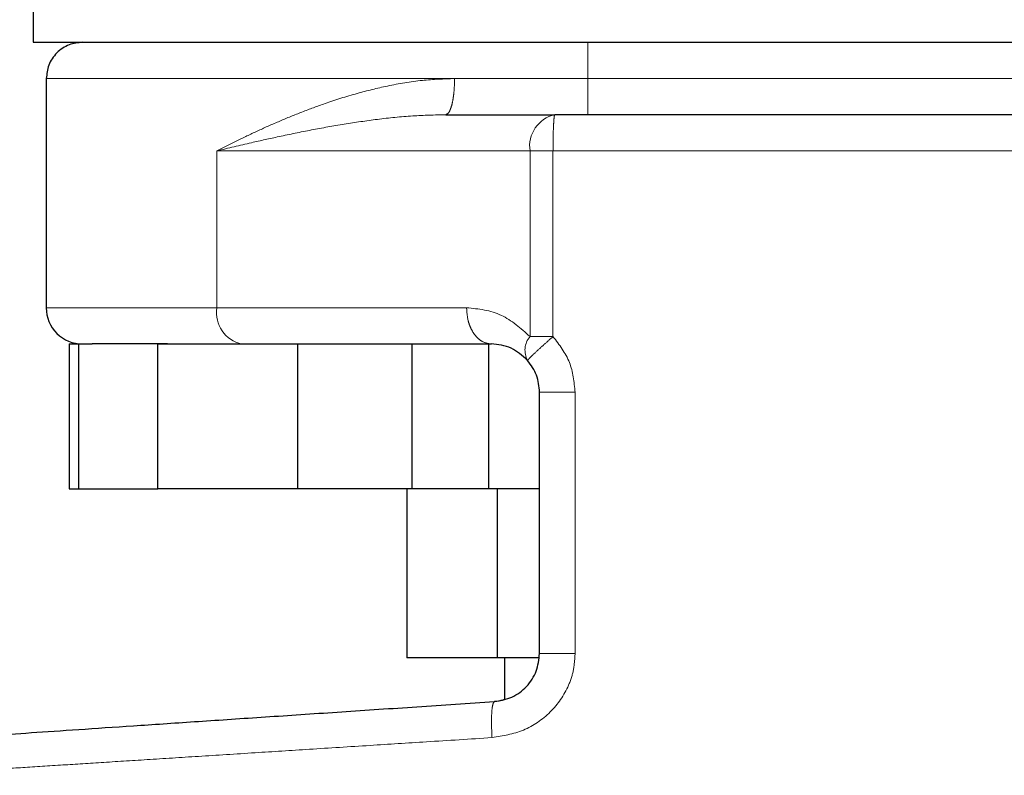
# Model space of a CAD drawing. Header units: millimetres. Extents: x 31 to 245, y 68 to 148.
# Tile 41 of 72: x 163.83 to 165.25, y 68.6 to 69.68. Entities that reach past the tile are written whole.
import ezdxf

# ---------------------------------------------------------------- set-up
doc = ezdxf.new("R2010")
doc.units = ezdxf.units.MM
doc.linetypes.add('PHANTOM', pattern=[12.7, 6.35, -1.27, 1.27, -1.27, 1.27, -1.27])

msp = doc.modelspace()

# ---------------------------------------------------------------- linework, layer by layer
at = {"color": 7, "linetype": 'Continuous', "lineweight": 25}
for p, q in [((163.8509, 69.7613), (163.8509, 69.6498)), ((163.8509, 69.6498), (165.4471, 69.6498)), ((163.87, 69.5977), (163.87, 69.2681)), ((164.4445, 69.5457), (164.6015, 69.5457)), ((163.9029, 69.216), (163.9029, 69.0078)), ((163.9029, 69.216), (163.9166, 69.216)), ((163.9166, 69.0078), (163.9166, 69.216)), ((163.9166, 69.216), (163.9361, 69.216)), ((164.0305, 69.0078), (164.0305, 69.216)), ((164.0305, 69.216), (164.2317, 69.216)), ((164.2317, 69.0078), (164.2317, 69.216)), ((164.2317, 69.216), (164.2384, 69.216)), ((164.2384, 69.216), (164.5102, 69.216)), ((164.3956, 69.216), (164.3956, 69.0078)), ((164.5067, 69.0078), (164.5067, 69.216)), ((164.5796, 68.7711), (164.5796, 69.1466)), ((163.9029, 69.0078), (163.9166, 69.0078)), ((163.9166, 69.0078), (164.0305, 69.0078)), ((164.2317, 69.0078), (164.0305, 69.0078)), ((164.3956, 69.0078), (164.2317, 69.0078)), ((164.3886, 69.0078), (164.3886, 68.7649)), ((164.5067, 69.0078), (164.3956, 69.0078)), ((164.5796, 69.0078), (164.5067, 69.0078)), ((164.5188, 69.0078), (164.5188, 68.7649)), ((164.5188, 68.7649), (164.3886, 68.7649)), ((164.5784, 68.7649), (164.5188, 68.7649)), ((164.529, 68.7649), (164.529, 68.7056))]:
    msp.add_line(p, q, dxfattribs=at)
at = {"color": 8, "linetype": 'PHANTOM', "lineweight": 18}
for p, q in [((163.87, 69.5977), (164.4574, 69.5977)), ((164.4574, 69.5977), (164.649, 69.5977)), ((164.649, 69.5977), (165.428, 69.5977)), ((164.1154, 69.2681), (164.1154, 69.4936)), ((164.1154, 69.4936), (164.5659, 69.4936)), ((164.5659, 69.2267), (164.5659, 69.4936)), ((164.5659, 69.4936), (164.5989, 69.4936)), ((164.5989, 69.4936), (165.4362, 69.4936)), ((164.5989, 69.2267), (164.5989, 69.4936)), ((164.1154, 69.2681), (163.87, 69.2681)), ((164.4746, 69.2681), (164.1154, 69.2681)), ((164.5989, 69.2267), (164.5659, 69.2267)), ((164.6307, 68.7711), (164.6307, 69.1466)), ((164.6307, 68.7711), (164.5796, 68.7711))]:
    msp.add_line(p, q, dxfattribs=at)
for centre, radius, start, end in [((164.6116, 69.5005), 0.0463, 102.5957, 188.5904), ((164.1612, 69.2611), 0.0463, 171.4111, 257.4045), ((164.5889, 69.207), 0.0303, 139.4527, 208.9481)]:
    msp.add_arc(centre, radius, start, end, dxfattribs=at)
at = {"color": 7, "linetype": 'Continuous', "lineweight": 25}
msp.add_arc((163.922, 69.2681), 0.0521, 179.9999, 270, dxfattribs=at)
for points, knots in [([(163.922, 69.6498), (163.9155, 69.6491), (163.9054, 69.648), (163.8933, 69.6415), (163.8849, 69.6348), (163.8782, 69.6264), (163.8717, 69.6143), (163.8707, 69.6043), (163.87, 69.5977)], [0, 0, 0, 0, 0.239451, 0.368358, 0.5, 0.631636, 0.760542, 1, 1, 1, 1]), ([(165.3955, 69.5457), (165.3716, 69.5457), (165.3234, 69.5457), (165.2384, 69.5457), (165.1446, 69.5457), (165.0428, 69.5457), (164.9353, 69.5457), (164.8244, 69.5457), (164.7127, 69.5457), (164.6383, 69.5457), (164.6015, 69.5457)], [0, 0, 0, 0, 0.121921, 0.246443, 0.372763, 0.5, 0.627237, 0.753556, 0.878079, 1, 1, 1, 1]), ([(164.0443, 69.216), (164.0278, 69.216), (163.9947, 69.216), (163.9583, 69.216), (163.9435, 69.216), (163.9361, 69.216)], [0, 0, 0, 0, 0.3331998, 0.6673003, 1, 1, 1, 1]), ([(164.5624, 69.1924), (164.5547, 69.1991), (164.5381, 69.2136), (164.5199, 69.2152), (164.5102, 69.216)], [0, 0, 0, 0, 0.466694, 1, 1, 1, 1]), ([(164.5796, 69.1466), (164.5788, 69.155), (164.5772, 69.1718), (164.5673, 69.1855), (164.5624, 69.1924)], [0, 0, 0, 0, 0.499968, 1, 1, 1, 1]), ([(164.5148, 68.7019), (164.5234, 68.7034), (164.5405, 68.7064), (164.5619, 68.7226), (164.5767, 68.745), (164.5786, 68.7624), (164.5796, 68.7711)], [0, 0, 0, 0, 0.252066, 0.501726, 0.750577, 1, 1, 1, 1]), ([(163.6913, 68.6467), (163.6926, 68.6468), (163.6952, 68.647), (163.7163, 68.6484), (163.7497, 68.6506), (163.7961, 68.6537), (163.8546, 68.6576), (163.9243, 68.6623), (164.0043, 68.6677), (164.0935, 68.6737), (164.1905, 68.6802), (164.2941, 68.6871), (164.4025, 68.6944), (164.4774, 68.6994), (164.5148, 68.7019)], [0, 0, 0, 0, 0.083258, 0.166488, 0.249769, 0.333058, 0.416331, 0.499665, 0.583015, 0.666352, 0.749751, 0.833163, 0.916555, 1, 1, 1, 1]), ([(164.529, 68.7048), (164.528, 68.7044), (164.5235, 68.7024), (164.5186, 68.7021), (164.5148, 68.7019)], [0, 0, 0, 0, 0.226294, 1, 1, 1, 1])]:
    msp.add_open_spline(points, degree=3, knots=knots, dxfattribs=at)
at = {"color": 8, "linetype": 'PHANTOM', "lineweight": 18}
for points, knots in [([(164.649, 69.5977), (164.649, 69.6051), (164.649, 69.6204), (164.649, 69.6379), (164.649, 69.6481), (164.649, 69.6492), (164.649, 69.6498)], [0, 0, 0, 0, 0.27026, 0.562428, 0.789735, 1, 1, 1, 1]), ([(164.4574, 69.5977), (164.4418, 69.5971), (164.4089, 69.5959), (164.362, 69.5877), (164.3153, 69.5762), (164.2745, 69.5633), (164.2376, 69.5497), (164.2056, 69.5366), (164.1751, 69.523), (164.1448, 69.5086), (164.1256, 69.4988), (164.1154, 69.4936)], [0, 0, 0, 0, 0.118148, 0.249859, 0.368596, 0.500292, 0.598806, 0.697432, 0.796024, 0.892868, 1, 1, 1, 1]), ([(164.4445, 69.5457), (164.4462, 69.5464), (164.4486, 69.5474), (164.4516, 69.5539), (164.4537, 69.5606), (164.4553, 69.569), (164.4569, 69.5811), (164.4572, 69.5912), (164.4574, 69.5977)], [0, 0, 0, 0, 0.2394668, 0.3683639, 0.4999995, 0.6316366, 0.7605457, 1, 1, 1, 1]), ([(164.649, 69.5977), (164.649, 69.5912), (164.649, 69.5811), (164.649, 69.569), (164.649, 69.5606), (164.649, 69.5539), (164.649, 69.5474), (164.649, 69.5464), (164.649, 69.5457)], [0, 0, 0, 0, 0.239458, 0.368364, 0.5, 0.631643, 0.760549, 1, 1, 1, 1]), ([(164.1154, 69.4936), (164.1319, 69.4976), (164.161, 69.5046), (164.2066, 69.5147), (164.2509, 69.5238), (164.2981, 69.5323), (164.3466, 69.5393), (164.3953, 69.5445), (164.4287, 69.5453), (164.4445, 69.5457)], [0, 0, 0, 0, 0.1656566, 0.2931103, 0.4394235, 0.5818273, 0.7226869, 0.868239, 1, 1, 1, 1]), ([(164.6015, 69.5457), (164.6012, 69.545), (164.6007, 69.5439), (164.6001, 69.5374), (164.5997, 69.5307), (164.5993, 69.5223), (164.599, 69.5102), (164.599, 69.5002), (164.5989, 69.4936)], [0, 0, 0, 0, 0.239464, 0.368365, 0.500003, 0.631638, 0.760544, 1, 1, 1, 1]), ([(164.5659, 69.2267), (164.5525, 69.2385), (164.5248, 69.2631), (164.4917, 69.2664), (164.4746, 69.2681)], [0, 0, 0, 0, 0.47989, 1, 1, 1, 1]), ([(164.5102, 69.216), (164.5057, 69.2167), (164.4988, 69.2178), (164.4905, 69.2243), (164.4848, 69.231), (164.4802, 69.2393), (164.4758, 69.2514), (164.475, 69.2615), (164.4746, 69.2681)], [0, 0, 0, 0, 0.239457, 0.368361, 0.500001, 0.631641, 0.760544, 1, 1, 1, 1]), ([(164.5624, 69.1924), (164.5628, 69.193), (164.5636, 69.1942), (164.5719, 69.2023), (164.5842, 69.2137), (164.5942, 69.2224), (164.5989, 69.2267)], [0, 0, 0, 0, 0.240583, 0.500003, 0.759419, 1, 1, 1, 1]), ([(164.6307, 69.1466), (164.6292, 69.1614), (164.6262, 69.1911), (164.6081, 69.2148), (164.5989, 69.2267)], [0, 0, 0, 0, 0.496852, 1, 1, 1, 1]), ([(164.6307, 69.1466), (164.6242, 69.1466), (164.6143, 69.1466), (164.6024, 69.1466), (164.5942, 69.1466), (164.5877, 69.1466), (164.5813, 69.1466), (164.5803, 69.1466), (164.5796, 69.1466)], [0, 0, 0, 0, 0.239707, 0.368519, 0.499995, 0.631473, 0.760282, 1, 1, 1, 1]), ([(164.5112, 68.65), (164.5266, 68.6525), (164.5574, 68.6576), (164.597, 68.685), (164.6195, 68.7176), (164.6293, 68.7476), (164.6302, 68.7633), (164.6307, 68.7711)], [0, 0, 0, 0, 0.24987, 0.499498, 0.74884, 0.873753, 1, 1, 1, 1]), ([(164.5112, 68.65), (164.5109, 68.6567), (164.5102, 68.6703), (164.5107, 68.6874), (164.5122, 68.6994), (164.514, 68.7011), (164.5148, 68.7019)], [0, 0, 0, 0, 0.25, 0.5, 0.750002, 1, 1, 1, 1]), ([(163.6601, 68.5959), (163.6634, 68.5961), (163.6732, 68.5967), (163.7014, 68.5985), (163.7399, 68.6009), (163.7821, 68.6036), (163.8319, 68.6068), (163.8877, 68.6103), (163.9488, 68.6142), (164.015, 68.6184), (164.089, 68.6231), (164.1673, 68.6281), (164.2499, 68.6334), (164.3325, 68.6386), (164.4203, 68.6442), (164.4796, 68.648), (164.5112, 68.65)], [0, 0, 0, 0, 0.048659, 0.144301, 0.213641, 0.284261, 0.356163, 0.429348, 0.496643, 0.566615, 0.639264, 0.714592, 0.783454, 0.857281, 0.924024, 1, 1, 1, 1])]:
    msp.add_open_spline(points, degree=3, knots=knots, dxfattribs=at)

doc.saveas('drawing.dxf')
